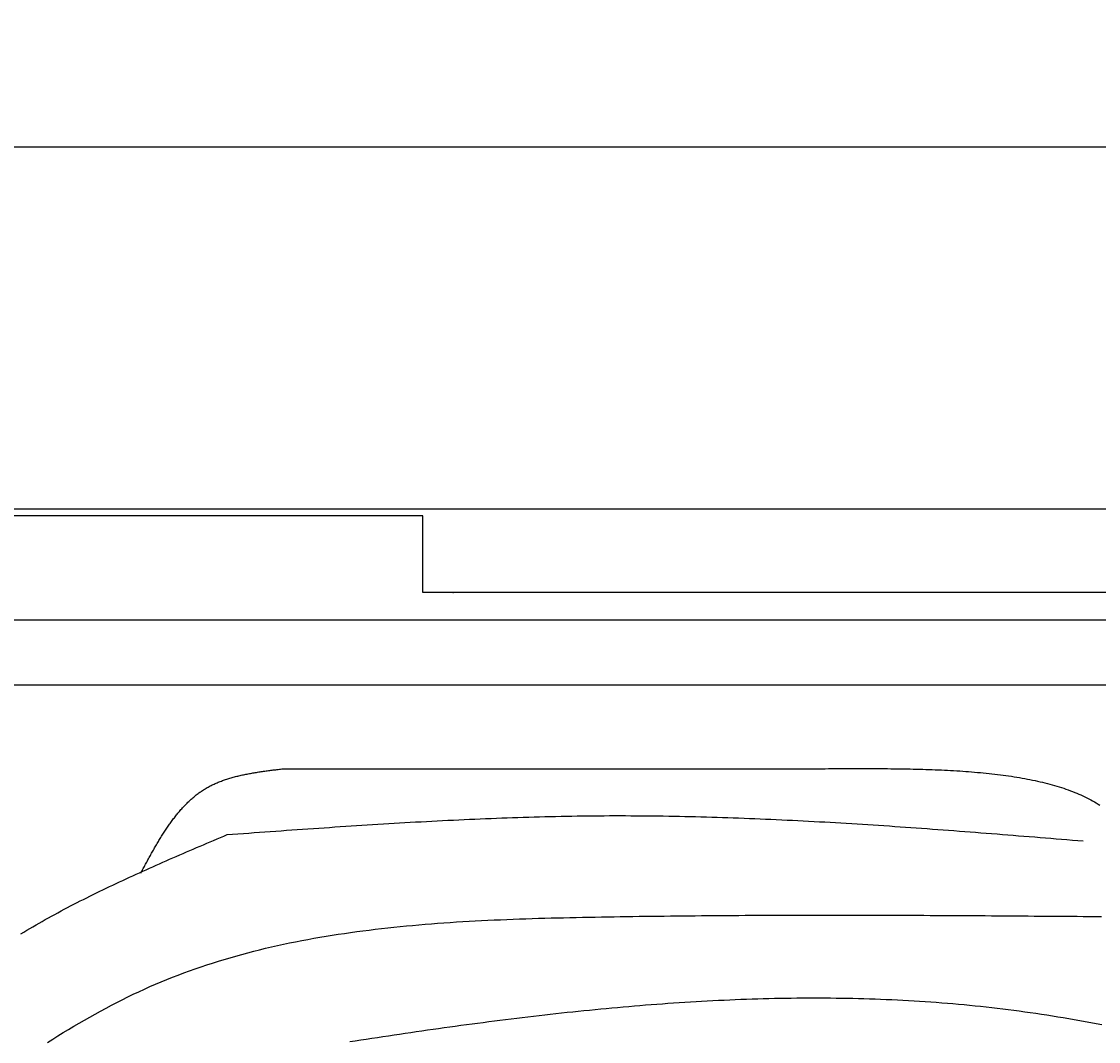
# Model space of a CAD drawing. Extents: x 715 to 7297, y 267 to 3702.
# Tile 14 of 62: x 1491 to 2408, y 2834 to 3702. Entities that reach past the tile are written whole.
import ezdxf

# ---------------------------------------------------------------- set-up
doc = ezdxf.new("R2010")
doc.units = 0
doc.layers.get('0').update_dxf_attribs({"linetype": 'CONTINUOUS'})
doc.layers.get('DEFPOINTS').update_dxf_attribs({"linetype": 'CONTINUOUS'})
for name, color, linetype in [('4', 3, 'CONTINUOUS'), ('5', 3, 'CONTINUOUS'), ('CAR', 10, 'CONTINUOUS')]:
    doc.layers.add(name, color=color, linetype=linetype)
doc.styles.get("Standard").update_dxf_attribs({"font": 'ISOCP.SHX'})
doc.dimstyles.get("Standard").update_dxf_attribs({"dimtxt": 2.5, "dimasz": 2.5, "dimexe": 1.25, "dimexo": 0.625, "dimtad": 1, "dimcen": 2.5, "dimazin": 3, "dimtfac": 1, "dimtmove": 0, "dimatfit": 3})

# ---------------------------------------------------------------- blocks, each defined once
blk = doc.blocks.new('*U18')
at = {"layer": '5', "color": 2}
blk.add_text('520', height=70, dxfattribs=at).set_placement((3599.25, 3630.83))
blk = doc.blocks.new('PUNKT')
at = {"layer": '4', "color": 0, "linetype": 'BYBLOCK'}
blk.add_line((-0.5, 0), (-1, 0), dxfattribs=at)
at = {"layer": '4', "color": 0, "linetype": 'BYBLOCK', "const_width": 0.5}
blk.add_lwpolyline([(-0.25, 0, 1), (0.25, 0, 1)], format="xyb", close=True, dxfattribs=at)
blk = doc.blocks.new('*D5')
at = {"layer": '5'}
for p, q in [((1072.77, 3257.27), (1072.77, 3635.46)), ((6272.78, 3257.27), (6272.78, 3635.46)), ((1112.77, 3595.46), (6232.78, 3595.46))]:
    blk.add_line(p, q, dxfattribs=at)
at = {"layer": 'DEFPOINTS', "color": 0}
for p in [(6272.78, 3595.46), (1072.77, 3237.27), (6272.78, 3237.27)]:
    blk.add_point(p, dxfattribs=at)
blk.add_blockref('*U18', (0, 0))
at = {"layer": '5', "xscale": 40, "yscale": 40, "zscale": 40, "rotation": 180}
blk.add_blockref('PUNKT', (1072.77, 3595.46), dxfattribs=at)
at = {"layer": '5', "xscale": 40, "yscale": 40, "zscale": 40}
blk.add_blockref('PUNKT', (6272.78, 3595.46), dxfattribs=at)

msp = doc.modelspace()

# ---------------------------------------------------------------- linework, layer by layer
for p, q in [((1372.73, 3287.271), (4772.73, 3287.271)), ((1832.73, 3281.271), (1372.73, 3281.271)), ((1832.73, 3215.771), (1832.73, 3281.271)), ((1832.73, 3253.271), (1832.73, 3263.271)), ((1832.73, 3215.771), (1832.73, 3253.271)), ((4122.731, 3215.771), (1832.73, 3215.771)), ((1858.366, 3215.771), (1859.029, 3215.771)), ((4551.142, 3192.271), (1454.129, 3192.271)), ((1171.672, 3137.271), (1533.302, 3137.271)), ((1533.302, 3137.271), (6020.477, 3137.271))]:
    msp.add_line(p, q)
at = {"layer": 'CAR'}
for points in [[(1592.77, 2976.99, 0), (1593.27, 2977.93, 0), (1593.78, 2978.87, 0), (1594.28, 2979.82, 0), (1594.79, 2980.76, 0), (1595.29, 2981.7, 0), (1595.8, 2982.64, 0), (1596.31, 2983.57, 0), (1596.81, 2984.51, 0), (1597.32, 2985.45, 0), (1597.83, 2986.39, 0), (1598.34, 2987.32, 0), (1598.85, 2988.25, 0), (1599.36, 2989.19, 0), (1599.87, 2990.12, 0), (1600.38, 2991.05, 0), (1600.89, 2991.98, 0), (1601.41, 2992.9, 0), (1601.92, 2993.83, 0), (1602.44, 2994.75, 0), (1602.96, 2995.67, 0), (1603.48, 2996.59, 0), (1604, 2997.5, 0), (1604.52, 2998.42, 0), (1605.05, 2999.33, 0), (1605.57, 3000.23, 0), (1606.1, 3001.14, 0), (1606.63, 3002.04, 0), (1607.16, 3002.94, 0), (1607.7, 3003.84, 0), (1608.23, 3004.73, 0), (1608.77, 3005.62, 0), (1609.31, 3006.51, 0), (1609.85, 3007.39, 0), (1610.4, 3008.27, 0), (1610.95, 3009.15, 0), (1611.5, 3010.02, 0), (1612.05, 3010.89, 0), (1612.6, 3011.75, 0), (1613.16, 3012.61, 0), (1613.72, 3013.47, 0), (1614.29, 3014.32, 0), (1614.85, 3015.16, 0), (1615.42, 3016, 0), (1615.99, 3016.84, 0), (1616.57, 3017.67, 0), (1617.15, 3018.5, 0), (1617.73, 3019.32, 0), (1618.32, 3020.14, 0), (1618.91, 3020.95, 0), (1619.5, 3021.76, 0), (1620.09, 3022.56, 0), (1620.69, 3023.36, 0), (1621.3, 3024.14, 0), (1621.91, 3024.93, 0), (1622.52, 3025.71, 0), (1623.13, 3026.48, 0), (1623.75, 3027.24, 0), (1624.37, 3028, 0), (1625, 3028.76, 0), (1625.63, 3029.5, 0), (1626.27, 3030.24, 0), (1626.91, 3030.98, 0), (1627.55, 3031.7, 0), (1628.2, 3032.42, 0), (1628.86, 3033.13, 0), (1629.52, 3033.84, 0), (1630.18, 3034.54, 0), (1630.85, 3035.23, 0), (1631.52, 3035.91, 0), (1632.2, 3036.59, 0), (1632.88, 3037.26, 0), (1633.57, 3037.92, 0), (1634.26, 3038.57, 0), (1634.96, 3039.21, 0), (1635.66, 3039.85, 0), (1636.37, 3040.48, 0), (1637.09, 3041.1, 0), (1637.81, 3041.71, 0), (1638.53, 3042.31, 0), (1639.26, 3042.9, 0), (1640, 3043.49, 0), (1640.74, 3044.06, 0), (1641.49, 3044.63, 0), (1642.25, 3045.19, 0), (1643.01, 3045.74, 0), (1643.77, 3046.28, 0), (1644.55, 3046.81, 0), (1645.33, 3047.33, 0), (1646.11, 3047.84, 0), (1646.9, 3048.34, 0), (1647.7, 3048.83, 0), (1648.51, 3049.31, 0), (1649.32, 3049.78, 0), (1650.13, 3050.24, 0), (1650.96, 3050.69, 0), (1651.79, 3051.13, 0), (1652.63, 3051.56, 0), (1653.47, 3051.98, 0), (1654.32, 3052.4, 0), (1655.18, 3052.8, 0), (1656.04, 3053.19, 0), (1656.91, 3053.58, 0), (1657.78, 3053.95, 0), (1658.66, 3054.32, 0), (1659.54, 3054.68, 0), (1660.43, 3055.03, 0), (1661.33, 3055.37, 0), (1662.23, 3055.7, 0), (1663.14, 3056.03, 0), (1664.05, 3056.35, 0), (1664.96, 3056.66, 0), (1665.88, 3056.96, 0), (1666.81, 3057.26, 0), (1667.74, 3057.54, 0), (1668.67, 3057.83, 0), (1669.61, 3058.1, 0), (1670.56, 3058.37, 0), (1671.5, 3058.63, 0), (1672.46, 3058.89, 0), (1673.41, 3059.14, 0), (1674.37, 3059.38, 0), (1675.34, 3059.62, 0), (1676.3, 3059.85, 0), (1677.27, 3060.07, 0), (1678.25, 3060.29, 0), (1679.23, 3060.51, 0), (1680.21, 3060.72, 0), (1681.19, 3060.92, 0), (1682.18, 3061.12, 0), (1683.17, 3061.32, 0), (1684.16, 3061.51, 0), (1685.16, 3061.7, 0), (1686.16, 3061.88, 0), (1687.16, 3062.06, 0), (1688.17, 3062.23, 0), (1689.17, 3062.4, 0), (1690.18, 3062.57, 0), (1691.19, 3062.74, 0), (1692.21, 3062.9, 0), (1693.22, 3063.05, 0), (1694.24, 3063.21, 0), (1695.26, 3063.36, 0), (1696.28, 3063.51, 0), (1697.3, 3063.66, 0), (1698.33, 3063.8, 0), (1699.35, 3063.94, 0), (1700.38, 3064.08, 0), (1701.41, 3064.22, 0), (1702.44, 3064.36, 0), (1703.47, 3064.5, 0), (1704.5, 3064.63, 0), (1705.53, 3064.76, 0), (1706.56, 3064.89, 0), (1707.6, 3065.02, 0), (1708.63, 3065.15, 0), (1709.66, 3065.28, 0), (1710.7, 3065.41, 0), (1711.73, 3065.54, 0), (1712.77, 3065.67, 0)], [(1712.77, 3065.67, 0), (1716.39, 3065.67, 0), (1720.01, 3065.67, 0), (1723.63, 3065.67, 0), (1727.25, 3065.67, 0), (1730.87, 3065.68, 0), (1734.49, 3065.68, 0), (1738.11, 3065.68, 0), (1741.73, 3065.68, 0), (1745.35, 3065.68, 0), (1748.97, 3065.68, 0), (1752.59, 3065.68, 0), (1756.21, 3065.69, 0), (1759.83, 3065.69, 0), (1763.45, 3065.69, 0), (1767.08, 3065.69, 0), (1770.7, 3065.69, 0), (1774.32, 3065.69, 0), (1777.94, 3065.69, 0), (1781.56, 3065.7, 0), (1785.18, 3065.7, 0), (1788.8, 3065.7, 0), (1792.42, 3065.7, 0), (1796.04, 3065.7, 0), (1799.66, 3065.7, 0), (1803.28, 3065.71, 0), (1806.9, 3065.71, 0), (1810.52, 3065.71, 0), (1814.14, 3065.71, 0), (1817.76, 3065.71, 0), (1821.38, 3065.71, 0), (1825, 3065.71, 0), (1828.62, 3065.72, 0), (1832.24, 3065.72, 0), (1835.87, 3065.72, 0), (1839.49, 3065.72, 0), (1843.11, 3065.72, 0), (1846.73, 3065.72, 0), (1850.35, 3065.72, 0), (1853.97, 3065.73, 0), (1857.59, 3065.73, 0), (1861.21, 3065.73, 0), (1864.83, 3065.73, 0), (1868.45, 3065.73, 0), (1872.07, 3065.73, 0), (1875.69, 3065.73, 0), (1879.31, 3065.74, 0), (1882.93, 3065.74, 0), (1886.55, 3065.74, 0), (1890.17, 3065.74, 0), (1893.79, 3065.74, 0), (1897.41, 3065.74, 0), (1901.03, 3065.75, 0), (1904.66, 3065.75, 0), (1908.28, 3065.75, 0), (1911.9, 3065.75, 0), (1915.52, 3065.75, 0), (1919.14, 3065.75, 0), (1922.76, 3065.75, 0), (1926.38, 3065.76, 0), (1930, 3065.76, 0), (1933.62, 3065.76, 0), (1937.24, 3065.76, 0), (1940.86, 3065.76, 0), (1944.48, 3065.76, 0), (1948.1, 3065.76, 0), (1951.72, 3065.77, 0), (1955.34, 3065.77, 0), (1958.96, 3065.77, 0), (1962.58, 3065.77, 0), (1966.2, 3065.77, 0), (1969.83, 3065.77, 0), (1973.45, 3065.77, 0), (1977.07, 3065.78, 0), (1980.69, 3065.78, 0), (1984.31, 3065.78, 0), (1987.93, 3065.78, 0), (1991.55, 3065.78, 0), (1995.17, 3065.78, 0), (1998.79, 3065.79, 0), (2002.41, 3065.79, 0), (2006.03, 3065.79, 0), (2009.65, 3065.79, 0), (2013.27, 3065.79, 0), (2016.89, 3065.79, 0), (2020.51, 3065.79, 0), (2024.13, 3065.8, 0), (2027.75, 3065.8, 0), (2031.37, 3065.8, 0), (2034.99, 3065.8, 0), (2038.62, 3065.8, 0), (2042.24, 3065.8, 0), (2045.86, 3065.8, 0), (2049.48, 3065.81, 0), (2053.1, 3065.81, 0), (2056.72, 3065.81, 0), (2060.34, 3065.81, 0), (2063.96, 3065.81, 0), (2067.58, 3065.81, 0), (2071.2, 3065.82, 0), (2074.82, 3065.82, 0), (2078.44, 3065.82, 0), (2082.06, 3065.82, 0), (2085.68, 3065.82, 0), (2089.3, 3065.82, 0), (2092.92, 3065.82, 0), (2096.54, 3065.83, 0), (2100.16, 3065.83, 0), (2103.78, 3065.83, 0), (2107.41, 3065.83, 0), (2111.03, 3065.83, 0), (2114.65, 3065.83, 0), (2118.27, 3065.83, 0), (2121.89, 3065.84, 0), (2125.51, 3065.84, 0), (2129.13, 3065.84, 0), (2132.75, 3065.84, 0), (2136.37, 3065.84, 0), (2139.99, 3065.84, 0), (2143.61, 3065.84, 0), (2147.23, 3065.85, 0), (2150.85, 3065.85, 0), (2154.47, 3065.85, 0), (2158.09, 3065.85, 0), (2161.71, 3065.85, 0), (2165.33, 3065.85, 0), (2168.95, 3065.86, 0), (2172.58, 3065.86, 0)], [(2172.58, 3065.86, 0), (2175.38, 3065.87, 0), (2178.19, 3065.89, 0), (2181, 3065.9, 0), (2183.8, 3065.91, 0), (2186.61, 3065.93, 0), (2189.41, 3065.94, 0), (2192.22, 3065.95, 0), (2195.02, 3065.96, 0), (2197.81, 3065.97, 0), (2200.61, 3065.97, 0), (2203.4, 3065.98, 0), (2206.19, 3065.98, 0), (2208.98, 3065.98, 0), (2211.76, 3065.98, 0), (2214.54, 3065.97, 0), (2217.32, 3065.96, 0), (2220.09, 3065.95, 0), (2222.86, 3065.94, 0), (2225.62, 3065.92, 0), (2228.38, 3065.9, 0), (2231.13, 3065.87, 0), (2233.88, 3065.84, 0), (2236.62, 3065.81, 0), (2239.35, 3065.77, 0), (2242.08, 3065.72, 0), (2244.8, 3065.68, 0), (2247.52, 3065.62, 0), (2250.22, 3065.56, 0), (2252.92, 3065.5, 0), (2255.61, 3065.43, 0), (2258.3, 3065.35, 0), (2260.97, 3065.27, 0), (2263.64, 3065.18, 0), (2266.3, 3065.09, 0), (2268.95, 3064.99, 0), (2271.59, 3064.88, 0), (2274.22, 3064.76, 0), (2276.84, 3064.64, 0), (2279.45, 3064.51, 0), (2282.05, 3064.38, 0), (2284.64, 3064.23, 0), (2287.22, 3064.08, 0), (2289.79, 3063.92, 0), (2292.35, 3063.75, 0), (2294.89, 3063.57, 0), (2297.42, 3063.38, 0), (2299.94, 3063.18, 0), (2302.45, 3062.98, 0), (2304.95, 3062.76, 0), (2307.43, 3062.54, 0), (2309.9, 3062.31, 0), (2312.35, 3062.06, 0), (2314.79, 3061.81, 0), (2317.22, 3061.54, 0), (2319.63, 3061.27, 0), (2322.03, 3060.98, 0), (2324.41, 3060.69, 0), (2326.78, 3060.38, 0), (2329.14, 3060.06, 0), (2331.47, 3059.73, 0), (2333.79, 3059.39, 0), (2336.1, 3059.03, 0), (2338.39, 3058.67, 0), (2340.66, 3058.29, 0), (2342.91, 3057.9, 0), (2345.15, 3057.49, 0), (2347.37, 3057.08, 0), (2349.57, 3056.65, 0), (2351.76, 3056.2, 0), (2353.92, 3055.75, 0), (2356.07, 3055.28, 0), (2358.2, 3054.79, 0), (2360.31, 3054.29, 0), (2362.4, 3053.78, 0), (2364.46, 3053.25, 0), (2366.51, 3052.71, 0), (2368.54, 3052.16, 0), (2370.55, 3051.59, 0), (2372.54, 3051, 0), (2374.51, 3050.4, 0), (2376.46, 3049.78, 0), (2378.38, 3049.15, 0), (2380.28, 3048.5, 0), (2382.16, 3047.83, 0), (2384.02, 3047.15, 0), (2385.86, 3046.45, 0), (2387.67, 3045.73, 0), (2389.46, 3045, 0), (2391.23, 3044.25, 0), (2392.97, 3043.49, 0), (2394.69, 3042.7, 0), (2396.38, 3041.9, 0), (2398.05, 3041.08, 0), (2399.7, 3040.24, 0), (2401.32, 3039.38, 0), (2402.91, 3038.51, 0), (2404.48, 3037.61, 0), (2406.03, 3036.7, 0), (2407.54, 3035.77, 0), (2409.03, 3034.82, 0)], [(1666.31, 3009.76, 0), (1670.9, 3010.09, 0), (1675.48, 3010.43, 0), (1680.06, 3010.76, 0), (1684.64, 3011.09, 0), (1689.23, 3011.42, 0), (1693.81, 3011.75, 0), (1698.39, 3012.08, 0), (1702.97, 3012.41, 0), (1707.56, 3012.74, 0), (1712.14, 3013.06, 0), (1716.72, 3013.39, 0), (1721.31, 3013.71, 0), (1725.89, 3014.03, 0), (1730.47, 3014.35, 0), (1735.05, 3014.67, 0), (1739.64, 3014.99, 0), (1744.22, 3015.31, 0), (1748.8, 3015.62, 0), (1753.38, 3015.93, 0), (1757.97, 3016.24, 0), (1762.55, 3016.54, 0), (1767.13, 3016.85, 0), (1771.72, 3017.15, 0), (1776.3, 3017.44, 0), (1780.88, 3017.74, 0), (1785.46, 3018.03, 0), (1790.05, 3018.32, 0), (1794.63, 3018.6, 0), (1799.21, 3018.88, 0), (1803.79, 3019.16, 0), (1808.38, 3019.44, 0), (1812.96, 3019.71, 0), (1817.54, 3019.97, 0), (1822.13, 3020.23, 0), (1826.71, 3020.49, 0), (1831.29, 3020.74, 0), (1835.87, 3020.99, 0), (1840.46, 3021.24, 0), (1845.04, 3021.48, 0), (1849.62, 3021.71, 0), (1854.2, 3021.94, 0), (1858.79, 3022.16, 0), (1863.37, 3022.38, 0), (1867.95, 3022.6, 0), (1872.53, 3022.8, 0), (1877.12, 3023.01, 0), (1881.7, 3023.2, 0), (1886.28, 3023.39, 0), (1890.86, 3023.58, 0), (1895.45, 3023.76, 0), (1900.03, 3023.93, 0), (1904.61, 3024.1, 0), (1909.19, 3024.26, 0), (1913.78, 3024.41, 0), (1918.36, 3024.55, 0), (1922.94, 3024.69, 0), (1927.52, 3024.83, 0), (1932.11, 3024.95, 0), (1936.69, 3025.07, 0), (1941.27, 3025.18, 0), (1945.85, 3025.28, 0), (1950.43, 3025.38, 0), (1955.02, 3025.46, 0), (1959.6, 3025.54, 0), (1964.18, 3025.62, 0), (1968.76, 3025.68, 0), (1973.35, 3025.73, 0), (1977.93, 3025.78, 0), (1982.51, 3025.82, 0), (1987.09, 3025.85, 0), (1991.67, 3025.87, 0), (1996.26, 3025.88, 0), (2000.84, 3025.88, 0), (2005.42, 3025.88, 0), (2010, 3025.86, 0), (2014.59, 3025.84, 0), (2019.17, 3025.81, 0), (2023.75, 3025.77, 0), (2028.33, 3025.72, 0), (2032.91, 3025.67, 0), (2037.5, 3025.6, 0), (2042.08, 3025.53, 0), (2046.66, 3025.45, 0), (2051.24, 3025.37, 0), (2055.82, 3025.27, 0), (2060.41, 3025.17, 0), (2064.99, 3025.06, 0), (2069.57, 3024.94, 0), (2074.15, 3024.82, 0), (2078.73, 3024.69, 0), (2083.32, 3024.55, 0), (2087.9, 3024.41, 0), (2092.48, 3024.26, 0), (2097.06, 3024.1, 0), (2101.64, 3023.93, 0), (2106.22, 3023.76, 0), (2110.81, 3023.58, 0), (2115.39, 3023.4, 0), (2119.97, 3023.21, 0), (2124.55, 3023.02, 0), (2129.13, 3022.81, 0), (2133.71, 3022.61, 0), (2138.3, 3022.39, 0), (2142.88, 3022.17, 0), (2147.46, 3021.95, 0), (2152.04, 3021.72, 0), (2156.62, 3021.48, 0), (2161.21, 3021.24, 0), (2165.79, 3020.99, 0), (2170.37, 3020.74, 0), (2174.95, 3020.49, 0), (2179.53, 3020.23, 0), (2184.11, 3019.96, 0), (2188.69, 3019.69, 0), (2193.28, 3019.42, 0), (2197.86, 3019.14, 0), (2202.44, 3018.85, 0), (2207.02, 3018.56, 0), (2211.6, 3018.27, 0), (2216.18, 3017.98, 0), (2220.77, 3017.68, 0), (2225.35, 3017.37, 0), (2229.93, 3017.07, 0), (2234.51, 3016.75, 0), (2239.09, 3016.44, 0), (2243.67, 3016.12, 0), (2248.26, 3015.8, 0), (2252.84, 3015.47, 0), (2257.42, 3015.15, 0), (2262, 3014.82, 0), (2266.58, 3014.48, 0), (2271.16, 3014.15, 0), (2275.74, 3013.81, 0), (2280.33, 3013.46, 0), (2284.91, 3013.12, 0), (2289.49, 3012.77, 0), (2294.07, 3012.42, 0), (2298.65, 3012.07, 0), (2303.23, 3011.72, 0), (2307.81, 3011.36, 0), (2312.4, 3011, 0), (2316.98, 3010.64, 0), (2321.56, 3010.28, 0), (2326.14, 3009.92, 0), (2330.72, 3009.56, 0), (2335.3, 3009.19, 0), (2339.88, 3008.82, 0), (2344.47, 3008.46, 0), (2349.05, 3008.09, 0), (2353.63, 3007.72, 0), (2358.21, 3007.34, 0), (2362.79, 3006.97, 0), (2367.37, 3006.6, 0), (2371.95, 3006.23, 0), (2376.54, 3005.85, 0), (2381.12, 3005.48, 0), (2385.7, 3005.1, 0), (2390.28, 3004.73, 0), (2394.86, 3004.35, 0)], [(1490.53, 2925.11, 0), (1493.11, 2926.68, 0), (1495.71, 2928.23, 0), (1498.31, 2929.78, 0), (1500.93, 2931.31, 0), (1503.55, 2932.84, 0), (1506.19, 2934.35, 0), (1508.83, 2935.86, 0), (1511.48, 2937.35, 0), (1514.14, 2938.84, 0), (1516.81, 2940.31, 0), (1519.48, 2941.78, 0), (1522.17, 2943.24, 0), (1524.86, 2944.69, 0), (1527.56, 2946.13, 0), (1530.27, 2947.56, 0), (1532.99, 2948.98, 0), (1535.71, 2950.4, 0), (1538.44, 2951.81, 0), (1541.18, 2953.21, 0), (1543.93, 2954.6, 0), (1546.68, 2955.98, 0), (1549.44, 2957.36, 0), (1552.2, 2958.73, 0), (1554.97, 2960.1, 0), (1557.75, 2961.45, 0), (1560.53, 2962.8, 0), (1563.32, 2964.15, 0), (1566.12, 2965.49, 0), (1568.92, 2966.82, 0), (1571.73, 2968.15, 0), (1574.54, 2969.47, 0), (1577.35, 2970.78, 0), (1580.18, 2972.09, 0), (1583, 2973.4, 0), (1585.83, 2974.7, 0), (1588.67, 2975.99, 0), (1591.51, 2977.28, 0), (1594.35, 2978.57, 0), (1597.2, 2979.85, 0), (1600.05, 2981.13, 0), (1602.9, 2982.4, 0), (1605.76, 2983.67, 0), (1608.62, 2984.93, 0), (1611.49, 2986.2, 0), (1614.36, 2987.46, 0), (1617.23, 2988.71, 0), (1620.1, 2989.97, 0), (1622.98, 2991.22, 0), (1625.85, 2992.46, 0), (1628.74, 2993.71, 0), (1631.62, 2994.95, 0), (1634.5, 2996.2, 0), (1637.39, 2997.43, 0), (1640.28, 2998.67, 0), (1643.17, 2999.91, 0), (1646.06, 3001.14, 0), (1648.95, 3002.38, 0), (1651.84, 3003.61, 0), (1654.73, 3004.84, 0), (1657.63, 3006.07, 0), (1660.52, 3007.3, 0), (1663.42, 3008.53, 0), (1666.31, 3009.76, 0)], [(1513.29, 2832.84, 0), (1517.77, 2835.63, 0), (1522.25, 2838.4, 0), (1526.75, 2841.14, 0), (1531.25, 2843.86, 0), (1535.77, 2846.54, 0), (1540.3, 2849.2, 0), (1544.84, 2851.82, 0), (1549.39, 2854.41, 0), (1553.96, 2856.97, 0), (1558.54, 2859.48, 0), (1563.13, 2861.96, 0), (1567.75, 2864.41, 0), (1572.37, 2866.81, 0), (1577.02, 2869.16, 0), (1581.68, 2871.48, 0), (1586.36, 2873.75, 0), (1591.06, 2875.97, 0), (1595.77, 2878.14, 0), (1600.51, 2880.27, 0), (1605.26, 2882.34, 0), (1610.04, 2884.36, 0), (1614.83, 2886.33, 0), (1619.65, 2888.26, 0), (1624.48, 2890.13, 0), (1629.33, 2891.96, 0), (1634.2, 2893.74, 0), (1639.09, 2895.48, 0), (1643.99, 2897.17, 0), (1648.91, 2898.81, 0), (1653.85, 2900.41, 0), (1658.8, 2901.96, 0), (1663.77, 2903.48, 0), (1668.76, 2904.95, 0), (1673.76, 2906.37, 0), (1678.78, 2907.76, 0), (1683.81, 2909.11, 0), (1688.85, 2910.41, 0), (1693.91, 2911.68, 0), (1698.99, 2912.91, 0), (1704.07, 2914.1, 0), (1709.18, 2915.25, 0), (1714.29, 2916.37, 0), (1719.41, 2917.45, 0), (1724.55, 2918.5, 0), (1729.7, 2919.51, 0), (1734.87, 2920.48, 0), (1740.04, 2921.42, 0), (1745.22, 2922.33, 0), (1750.42, 2923.21, 0), (1755.63, 2924.06, 0), (1760.84, 2924.87, 0), (1766.07, 2925.66, 0), (1771.3, 2926.41, 0), (1776.55, 2927.14, 0), (1781.8, 2927.83, 0), (1787.06, 2928.5, 0), (1792.33, 2929.15, 0), (1797.61, 2929.76, 0), (1802.89, 2930.35, 0), (1808.19, 2930.92, 0), (1813.49, 2931.46, 0), (1818.79, 2931.98, 0), (1824.1, 2932.47, 0), (1829.42, 2932.94, 0), (1834.75, 2933.39, 0), (1840.08, 2933.82, 0), (1845.41, 2934.22, 0), (1850.75, 2934.61, 0), (1856.09, 2934.98, 0), (1861.44, 2935.33, 0), (1866.79, 2935.66, 0), (1872.15, 2935.97, 0), (1877.5, 2936.27, 0), (1882.86, 2936.55, 0), (1888.23, 2936.81, 0), (1893.59, 2937.06, 0), (1898.96, 2937.3, 0), (1904.33, 2937.52, 0), (1909.7, 2937.73, 0), (1915.07, 2937.92, 0), (1920.44, 2938.11, 0), (1925.82, 2938.28, 0), (1931.19, 2938.45, 0), (1936.56, 2938.6, 0), (1941.93, 2938.74, 0), (1947.3, 2938.88, 0), (1952.67, 2939.01, 0), (1958.04, 2939.13, 0), (1963.4, 2939.24, 0), (1968.76, 2939.35, 0), (1974.13, 2939.46, 0), (1979.48, 2939.55, 0), (1984.84, 2939.65, 0), (1990.19, 2939.74, 0), (1995.54, 2939.83, 0), (2000.88, 2939.91, 0), (2006.22, 2939.99, 0), (2011.56, 2940.07, 0), (2016.89, 2940.15, 0), (2022.22, 2940.22, 0), (2027.55, 2940.29, 0), (2032.87, 2940.36, 0), (2038.2, 2940.42, 0), (2043.51, 2940.48, 0), (2048.83, 2940.54, 0), (2054.14, 2940.59, 0), (2059.45, 2940.65, 0), (2064.76, 2940.7, 0), (2070.06, 2940.74, 0), (2075.36, 2940.79, 0), (2080.66, 2940.83, 0), (2085.95, 2940.87, 0), (2091.24, 2940.91, 0), (2096.53, 2940.94, 0), (2101.82, 2940.97, 0), (2107.1, 2941, 0), (2112.38, 2941.03, 0), (2117.66, 2941.06, 0), (2122.94, 2941.08, 0), (2128.21, 2941.1, 0), (2133.48, 2941.12, 0), (2138.75, 2941.13, 0), (2144.02, 2941.15, 0), (2149.28, 2941.16, 0), (2154.54, 2941.17, 0), (2159.8, 2941.18, 0), (2165.06, 2941.18, 0), (2170.32, 2941.19, 0), (2175.57, 2941.19, 0), (2180.82, 2941.19, 0), (2186.07, 2941.19, 0), (2191.32, 2941.19, 0), (2196.57, 2941.18, 0), (2201.81, 2941.17, 0), (2207.05, 2941.17, 0), (2212.29, 2941.16, 0), (2217.53, 2941.14, 0), (2222.77, 2941.13, 0), (2228.01, 2941.12, 0), (2233.24, 2941.1, 0), (2238.47, 2941.08, 0), (2243.7, 2941.07, 0), (2248.93, 2941.05, 0), (2254.16, 2941.02, 0), (2259.39, 2941, 0), (2264.61, 2940.98, 0), (2269.84, 2940.95, 0), (2275.06, 2940.93, 0), (2280.28, 2940.9, 0), (2285.5, 2940.87, 0), (2290.72, 2940.84, 0), (2295.94, 2940.81, 0), (2301.16, 2940.78, 0), (2306.37, 2940.75, 0), (2311.59, 2940.72, 0), (2316.8, 2940.68, 0), (2322.02, 2940.65, 0), (2327.23, 2940.61, 0), (2332.44, 2940.58, 0), (2337.65, 2940.54, 0), (2342.86, 2940.5, 0), (2348.07, 2940.47, 0), (2353.28, 2940.43, 0), (2358.49, 2940.39, 0), (2363.7, 2940.35, 0), (2368.91, 2940.31, 0), (2374.11, 2940.27, 0), (2379.32, 2940.23, 0), (2384.53, 2940.19, 0), (2389.73, 2940.15, 0), (2394.94, 2940.1, 0), (2400.15, 2940.06, 0), (2405.35, 2940.02, 0), (2410.56, 2939.98, 0)], [(2410.67, 2847.63, 0), (2406.01, 2848.53, 0), (2401.35, 2849.41, 0), (2396.69, 2850.29, 0), (2392.02, 2851.14, 0), (2387.35, 2851.98, 0), (2382.68, 2852.8, 0), (2378.01, 2853.6, 0), (2373.33, 2854.39, 0), (2368.65, 2855.15, 0), (2363.97, 2855.9, 0), (2359.29, 2856.63, 0), (2354.61, 2857.33, 0), (2349.92, 2858.02, 0), (2345.23, 2858.68, 0), (2340.53, 2859.33, 0), (2335.84, 2859.95, 0), (2331.14, 2860.56, 0), (2326.44, 2861.14, 0), (2321.74, 2861.71, 0), (2317.03, 2862.26, 0), (2312.32, 2862.78, 0), (2307.61, 2863.29, 0), (2302.9, 2863.78, 0), (2298.19, 2864.26, 0), (2293.47, 2864.71, 0), (2288.75, 2865.14, 0), (2284.03, 2865.56, 0), (2279.31, 2865.96, 0), (2274.59, 2866.34, 0), (2269.86, 2866.7, 0), (2265.13, 2867.04, 0), (2260.4, 2867.37, 0), (2255.67, 2867.68, 0), (2250.94, 2867.97, 0), (2246.2, 2868.25, 0), (2241.47, 2868.5, 0), (2236.73, 2868.74, 0), (2231.99, 2868.97, 0), (2227.25, 2869.18, 0), (2222.5, 2869.37, 0), (2217.76, 2869.54, 0), (2213.01, 2869.7, 0), (2208.26, 2869.84, 0), (2203.52, 2869.97, 0), (2198.77, 2870.08, 0), (2194.01, 2870.18, 0), (2189.26, 2870.26, 0), (2184.51, 2870.32, 0), (2179.75, 2870.37, 0), (2175, 2870.4, 0), (2170.24, 2870.42, 0), (2165.48, 2870.43, 0), (2160.72, 2870.42, 0), (2155.96, 2870.39, 0), (2151.2, 2870.35, 0), (2146.43, 2870.3, 0), (2141.67, 2870.23, 0), (2136.91, 2870.15, 0), (2132.14, 2870.06, 0), (2127.38, 2869.95, 0), (2122.61, 2869.83, 0), (2117.84, 2869.69, 0), (2113.07, 2869.54, 0), (2108.3, 2869.38, 0), (2103.54, 2869.2, 0), (2098.77, 2869.02, 0), (2094, 2868.82, 0), (2089.23, 2868.6, 0), (2084.45, 2868.38, 0), (2079.68, 2868.14, 0), (2074.91, 2867.89, 0), (2070.14, 2867.63, 0), (2065.37, 2867.36, 0), (2060.59, 2867.07, 0), (2055.82, 2866.77, 0), (2051.05, 2866.47, 0), (2046.28, 2866.15, 0), (2041.5, 2865.82, 0), (2036.73, 2865.48, 0), (2031.96, 2865.12, 0), (2027.18, 2864.76, 0), (2022.41, 2864.39, 0), (2017.64, 2864, 0), (2012.86, 2863.61, 0), (2008.09, 2863.2, 0), (2003.32, 2862.79, 0), (1998.55, 2862.37, 0), (1993.78, 2861.93, 0), (1989, 2861.49, 0), (1984.23, 2861.04, 0), (1979.46, 2860.57, 0), (1974.69, 2860.1, 0), (1969.92, 2859.62, 0), (1965.15, 2859.13, 0), (1960.39, 2858.63, 0), (1955.62, 2858.13, 0), (1950.85, 2857.61, 0), (1946.08, 2857.09, 0), (1941.32, 2856.56, 0), (1936.55, 2856.02, 0), (1931.79, 2855.47, 0), (1927.03, 2854.92, 0), (1922.26, 2854.35, 0), (1917.5, 2853.78, 0), (1912.74, 2853.21, 0), (1907.98, 2852.62, 0), (1903.22, 2852.03, 0), (1898.47, 2851.43, 0), (1893.71, 2850.83, 0), (1888.96, 2850.21, 0), (1884.2, 2849.59, 0), (1879.45, 2848.97, 0), (1874.7, 2848.34, 0), (1869.95, 2847.7, 0), (1865.2, 2847.06, 0), (1860.45, 2846.41, 0), (1855.71, 2845.76, 0), (1850.96, 2845.1, 0), (1846.22, 2844.43, 0), (1841.48, 2843.76, 0), (1836.74, 2843.08, 0), (1832, 2842.4, 0), (1827.26, 2841.72, 0), (1822.53, 2841.03, 0), (1817.8, 2840.33, 0), (1813.06, 2839.64, 0), (1808.33, 2838.93, 0), (1803.61, 2838.22, 0), (1798.88, 2837.51, 0), (1794.16, 2836.8, 0), (1789.44, 2836.08, 0), (1784.72, 2835.36, 0), (1780, 2834.63, 0), (1775.28, 2833.9, 0), (1770.57, 2833.17, 0)]]:
    msp.add_polyline3d(points, dxfattribs=at)

# ---------------------------------------------------------------- dimensions: what is measured, and where the dimension line sits
at = {"layer": '5'}
dim = msp.add_linear_dim(base=(6272.775, 3595.462), p1=(1072.775, 3237.271), p2=(6272.775, 3237.271), dimstyle='Standard', override={"dimtad": 3}, dxfattribs=at)
dim.commit()
dim.dimension.update_dxf_attribs({"geometry": '*D5', "text_midpoint": (3672.775, 3665.827), "dimtype": 128})

doc.saveas('drawing.dxf')
